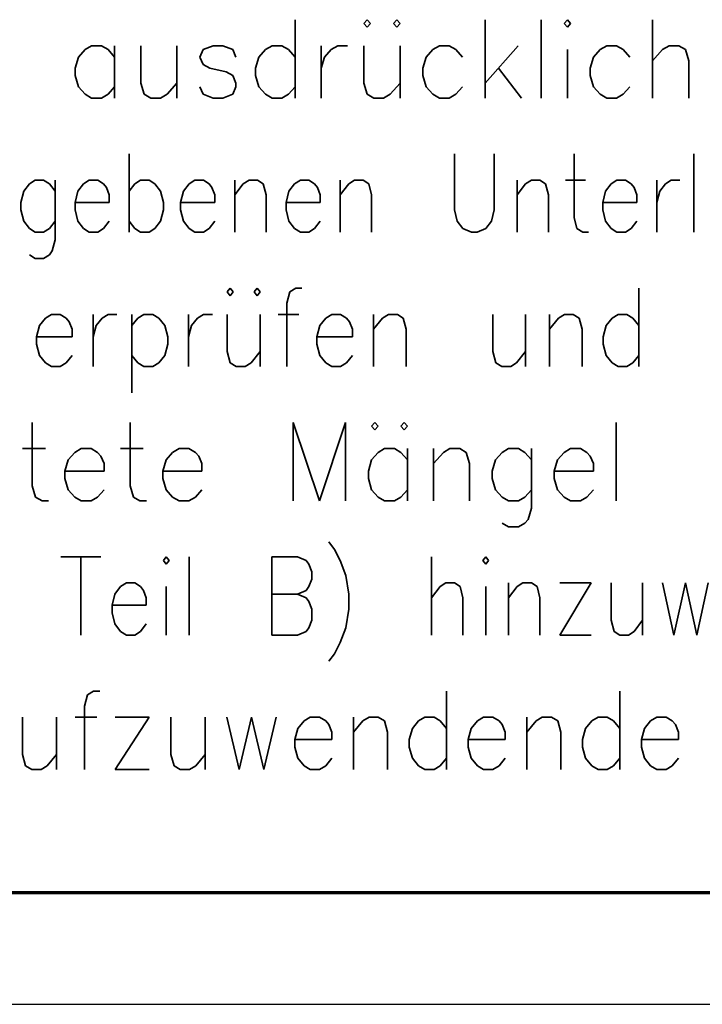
# Model space of a CAD drawing. Extents: x 1101 to 1942, y 41 to 882.
# Tile 98 of 113: x 1652 to 1683, y 41 to 85. Entities that reach past the tile are written whole.
import ezdxf

# ---------------------------------------------------------------- set-up
doc = ezdxf.new("R2010")
doc.units = 0
doc.layers.get('0').update_dxf_attribs({"lineweight": 13})
for name, color, linetype, lineweight in [('BI_X_Geometrie', 7, 'Continuous', 13), ('BI_X_Text', 7, 'Continuous', 25), ('FORMAT', 7, 'Continuous', 25)]:
    doc.layers.add(name, color=color, linetype=linetype, lineweight=lineweight)

# ---------------------------------------------------------------- blocks, each defined once
blk = doc.blocks.new('Blockreferenz-A03CP7DX1H', base_point=(1100.835, 40.848))
at = {"layer": 'FORMAT', "color": 0, "linetype": 'ByBlock', "lineweight": 70, "ltscale": 0.7}
blk.add_line((1120.835, 45.848), (1936.835, 45.848), dxfattribs=at)
at = {"layer": 'FORMAT', "color": 0, "linetype": 'ByBlock', "ltscale": 0.25}
blk.add_line((1100.835, 40.848), (1941.835, 40.848), dxfattribs=at)
blk = doc.blocks.new('Blockreferenz-A03CP7DZ1H', base_point=(1625.598, 50.176))
at = {"layer": 'BI_X_Text', "color": 0, "lineweight": 35}
for p, q in [((1664.758, 84.843), (1664.758, 81.343)), ((1667.985, 84.843), (1667.838, 84.676)), ((1667.838, 84.676), (1667.985, 84.51)), ((1668.132, 84.676), (1667.985, 84.843)), ((1667.985, 84.51), (1668.132, 84.676)), ((1669.305, 84.843), (1669.158, 84.676)), ((1669.158, 84.676), (1669.305, 84.51)), ((1669.452, 84.676), (1669.305, 84.843)), ((1669.305, 84.51), (1669.452, 84.676)), ((1673.265, 84.843), (1673.265, 81.343)), ((1675.758, 84.843), (1675.758, 81.343)), ((1676.932, 84.843), (1676.785, 84.676)), ((1676.785, 84.676), (1676.932, 84.51)), ((1677.078, 84.676), (1676.932, 84.843)), ((1676.932, 84.51), (1677.078, 84.676)), ((1680.745, 84.843), (1680.745, 81.343)), ((1655.665, 83.676), (1655.372, 83.51)), ((1656.105, 83.676), (1655.665, 83.676)), ((1656.398, 83.51), (1656.105, 83.676)), ((1656.692, 83.676), (1656.692, 81.343)), ((1657.865, 83.676), (1657.865, 82.01)), ((1659.478, 83.676), (1659.478, 81.343)), ((1661.092, 83.676), (1660.652, 83.51)), ((1661.532, 83.676), (1661.092, 83.676)), ((1661.972, 83.51), (1661.532, 83.676)), ((1663.732, 83.676), (1663.438, 83.51)), ((1664.172, 83.676), (1663.732, 83.676)), ((1664.465, 83.51), (1664.172, 83.676)), ((1665.932, 83.676), (1665.932, 81.343)), ((1666.372, 83.51), (1666.665, 83.676)), ((1666.665, 83.676), (1667.105, 83.676)), ((1667.838, 83.676), (1667.838, 82.01)), ((1669.452, 83.676), (1669.452, 81.343)), ((1671.212, 83.676), (1670.918, 83.51)), ((1671.652, 83.676), (1671.212, 83.676)), ((1671.945, 83.51), (1671.652, 83.676)), ((1674.732, 83.676), (1673.265, 82.01)), ((1678.692, 83.676), (1678.398, 83.51)), ((1679.132, 83.676), (1678.692, 83.676)), ((1679.425, 83.51), (1679.132, 83.676)), ((1681.185, 83.51), (1681.478, 83.676)), ((1681.478, 83.676), (1681.918, 83.676)), ((1681.918, 83.676), (1682.212, 83.51)), ((1655.078, 83.176), (1654.932, 82.676)), ((1655.372, 83.51), (1655.078, 83.176)), ((1656.692, 83.176), (1656.398, 83.51)), ((1660.652, 83.51), (1660.505, 83.176)), ((1660.505, 83.176), (1660.652, 82.843)), ((1662.118, 83.176), (1661.972, 83.51)), ((1663.145, 83.176), (1662.998, 82.676)), ((1663.438, 83.51), (1663.145, 83.176)), ((1664.758, 83.176), (1664.465, 83.51)), ((1665.932, 82.676), (1666.078, 83.176)), ((1666.078, 83.176), (1666.372, 83.51)), ((1670.625, 83.176), (1670.478, 82.676)), ((1670.918, 83.51), (1670.625, 83.176)), ((1672.238, 83.176), (1671.945, 83.51)), ((1676.932, 83.51), (1676.932, 81.343)), ((1678.105, 83.176), (1677.958, 82.676)), ((1678.398, 83.51), (1678.105, 83.176)), ((1679.718, 83.176), (1679.425, 83.51)), ((1680.745, 83.01), (1681.185, 83.51)), ((1682.212, 83.51), (1682.358, 83.01)), ((1660.652, 82.843), (1660.945, 82.676)), ((1682.358, 83.01), (1682.358, 81.343)), ((1654.932, 82.676), (1654.932, 82.343)), ((1654.932, 82.343), (1655.078, 81.843)), ((1660.945, 82.676), (1661.678, 82.51)), ((1661.678, 82.51), (1661.972, 82.343)), ((1661.972, 82.343), (1662.118, 82.01)), ((1662.998, 82.676), (1662.998, 82.343)), ((1662.998, 82.343), (1663.145, 81.843)), ((1670.478, 82.676), (1670.478, 82.343)), ((1670.478, 82.343), (1670.625, 81.843)), ((1673.852, 82.676), (1674.878, 81.343)), ((1677.958, 82.676), (1677.958, 82.343)), ((1677.958, 82.343), (1678.105, 81.843)), ((1655.078, 81.843), (1655.372, 81.51)), ((1656.398, 81.51), (1656.692, 81.843)), ((1657.865, 82.01), (1658.012, 81.51)), ((1659.038, 81.51), (1659.478, 82.01)), ((1660.652, 81.51), (1660.505, 81.843)), ((1662.118, 81.843), (1661.972, 81.51)), ((1662.118, 82.01), (1662.118, 81.843)), ((1663.145, 81.843), (1663.438, 81.51)), ((1664.465, 81.51), (1664.758, 81.843)), ((1667.838, 82.01), (1667.985, 81.51)), ((1669.012, 81.51), (1669.452, 82.01)), ((1670.625, 81.843), (1670.918, 81.51)), ((1671.945, 81.51), (1672.238, 81.843)), ((1678.105, 81.843), (1678.398, 81.51)), ((1679.425, 81.51), (1679.718, 81.843)), ((1655.372, 81.51), (1655.665, 81.343)), ((1656.105, 81.343), (1656.398, 81.51)), ((1658.012, 81.51), (1658.305, 81.343)), ((1658.745, 81.343), (1659.038, 81.51)), ((1661.092, 81.343), (1660.652, 81.51)), ((1661.972, 81.51), (1661.532, 81.343)), ((1663.438, 81.51), (1663.732, 81.343)), ((1664.172, 81.343), (1664.465, 81.51)), ((1667.985, 81.51), (1668.278, 81.343)), ((1668.718, 81.343), (1669.012, 81.51)), ((1670.918, 81.51), (1671.212, 81.343)), ((1671.652, 81.343), (1671.945, 81.51)), ((1678.398, 81.51), (1678.692, 81.343)), ((1679.132, 81.343), (1679.425, 81.51)), ((1655.665, 81.343), (1656.105, 81.343)), ((1658.305, 81.343), (1658.745, 81.343)), ((1661.532, 81.343), (1661.092, 81.343)), ((1663.732, 81.343), (1664.172, 81.343)), ((1668.278, 81.343), (1668.718, 81.343)), ((1671.212, 81.343), (1671.652, 81.343)), ((1678.692, 81.343), (1679.132, 81.343)), ((1657.346, 78.843), (1657.346, 75.343)), ((1671.881, 78.843), (1671.881, 76.343)), ((1673.666, 76.343), (1673.666, 78.843)), ((1677.236, 78.843), (1677.236, 76.01)), ((1682.591, 78.843), (1682.591, 75.343)), ((1652.883, 77.51), (1652.628, 77.176)), ((1653.138, 77.676), (1652.883, 77.51)), ((1653.521, 77.676), (1653.138, 77.676)), ((1653.776, 77.51), (1653.521, 77.676)), ((1654.031, 77.176), (1653.776, 77.51)), ((1654.031, 77.676), (1654.031, 75.01)), ((1655.306, 77.51), (1655.051, 77.176)), ((1655.561, 77.676), (1655.306, 77.51)), ((1655.943, 77.676), (1655.561, 77.676)), ((1656.198, 77.51), (1655.943, 77.676)), ((1656.326, 77.343), (1656.198, 77.51)), ((1657.346, 77.176), (1657.601, 77.51)), ((1657.601, 77.51), (1657.856, 77.676)), ((1657.856, 77.676), (1658.238, 77.676)), ((1658.238, 77.676), (1658.493, 77.51)), ((1658.493, 77.51), (1658.748, 77.176)), ((1660.023, 77.51), (1659.768, 77.176)), ((1660.278, 77.676), (1660.023, 77.51)), ((1660.661, 77.676), (1660.278, 77.676)), ((1660.916, 77.51), (1660.661, 77.676)), ((1661.043, 77.343), (1660.916, 77.51)), ((1662.063, 77.676), (1662.063, 75.343)), ((1662.063, 77.01), (1662.446, 77.51)), ((1662.446, 77.51), (1662.701, 77.676)), ((1662.701, 77.676), (1663.083, 77.676)), ((1663.083, 77.676), (1663.338, 77.51)), ((1663.338, 77.51), (1663.466, 77.01)), ((1664.741, 77.51), (1664.486, 77.176)), ((1664.996, 77.676), (1664.741, 77.51)), ((1665.378, 77.676), (1664.996, 77.676)), ((1665.633, 77.51), (1665.378, 77.676)), ((1665.761, 77.343), (1665.633, 77.51)), ((1666.781, 77.676), (1666.781, 75.343)), ((1666.781, 77.01), (1667.163, 77.51)), ((1667.163, 77.51), (1667.418, 77.676)), ((1667.418, 77.676), (1667.801, 77.676)), ((1667.801, 77.676), (1668.056, 77.51)), ((1668.056, 77.51), (1668.183, 77.01)), ((1674.686, 77.676), (1674.686, 75.343)), ((1674.686, 77.01), (1675.068, 77.51)), ((1675.068, 77.51), (1675.323, 77.676)), ((1675.323, 77.676), (1675.706, 77.676)), ((1675.706, 77.676), (1675.961, 77.51)), ((1675.961, 77.51), (1676.088, 77.01)), ((1676.853, 77.676), (1677.746, 77.676)), ((1678.893, 77.51), (1678.638, 77.176)), ((1679.148, 77.676), (1678.893, 77.51)), ((1679.531, 77.676), (1679.148, 77.676)), ((1679.786, 77.51), (1679.531, 77.676)), ((1679.913, 77.343), (1679.786, 77.51)), ((1680.933, 77.676), (1680.933, 75.343)), ((1681.061, 77.176), (1681.316, 77.51)), ((1681.316, 77.51), (1681.571, 77.676)), ((1681.571, 77.676), (1681.953, 77.676)), ((1652.628, 77.176), (1652.501, 76.676)), ((1655.051, 77.176), (1654.923, 76.676)), ((1656.453, 77.01), (1656.326, 77.343)), ((1656.453, 76.676), (1656.453, 77.01)), ((1658.748, 77.176), (1658.876, 76.676)), ((1659.768, 77.176), (1659.641, 76.676)), ((1661.171, 77.01), (1661.043, 77.343)), ((1661.171, 76.676), (1661.171, 77.01)), ((1663.466, 77.01), (1663.466, 75.343)), ((1664.486, 77.176), (1664.358, 76.676)), ((1665.888, 77.01), (1665.761, 77.343)), ((1665.888, 76.676), (1665.888, 77.01)), ((1668.183, 77.01), (1668.183, 75.343)), ((1676.088, 77.01), (1676.088, 75.343)), ((1678.638, 77.176), (1678.511, 76.676)), ((1680.041, 77.01), (1679.913, 77.343)), ((1680.041, 76.676), (1680.041, 77.01)), ((1680.933, 76.676), (1681.061, 77.176)), ((1652.501, 76.676), (1652.501, 76.343)), ((1654.923, 76.676), (1656.453, 76.676)), ((1654.923, 76.676), (1654.923, 76.343)), ((1658.876, 76.676), (1658.876, 76.343)), ((1659.641, 76.676), (1661.171, 76.676)), ((1659.641, 76.676), (1659.641, 76.343)), ((1664.358, 76.676), (1665.888, 76.676)), ((1664.358, 76.676), (1664.358, 76.343)), ((1678.511, 76.676), (1680.041, 76.676)), ((1678.511, 76.676), (1678.511, 76.343)), ((1652.501, 76.343), (1652.628, 75.843)), ((1654.923, 76.343), (1655.051, 75.843)), ((1658.876, 76.343), (1658.748, 75.843)), ((1659.641, 76.343), (1659.768, 75.843)), ((1664.358, 76.343), (1664.486, 75.843)), ((1671.881, 76.343), (1672.008, 75.843)), ((1673.538, 75.843), (1673.666, 76.343)), ((1678.511, 76.343), (1678.638, 75.843)), ((1652.628, 75.843), (1652.883, 75.51)), ((1653.776, 75.51), (1654.031, 75.843)), ((1655.051, 75.843), (1655.306, 75.51)), ((1656.198, 75.51), (1656.453, 75.843)), ((1657.601, 75.51), (1657.346, 75.843)), ((1658.748, 75.843), (1658.493, 75.51)), ((1659.768, 75.843), (1660.023, 75.51)), ((1660.916, 75.51), (1661.171, 75.843)), ((1664.486, 75.843), (1664.741, 75.51)), ((1665.633, 75.51), (1665.888, 75.843)), ((1672.008, 75.843), (1672.263, 75.51)), ((1673.283, 75.51), (1673.538, 75.843)), ((1677.236, 76.01), (1677.363, 75.51)), ((1678.638, 75.843), (1678.893, 75.51)), ((1679.786, 75.51), (1680.041, 75.843)), ((1652.883, 75.51), (1653.138, 75.343)), ((1653.138, 75.343), (1653.521, 75.343)), ((1653.521, 75.343), (1653.776, 75.51)), ((1655.306, 75.51), (1655.561, 75.343)), ((1655.561, 75.343), (1655.943, 75.343)), ((1655.943, 75.343), (1656.198, 75.51)), ((1657.856, 75.343), (1657.601, 75.51)), ((1658.238, 75.343), (1657.856, 75.343)), ((1658.493, 75.51), (1658.238, 75.343)), ((1660.023, 75.51), (1660.278, 75.343)), ((1660.278, 75.343), (1660.661, 75.343)), ((1660.661, 75.343), (1660.916, 75.51)), ((1664.741, 75.51), (1664.996, 75.343)), ((1664.996, 75.343), (1665.378, 75.343)), ((1665.378, 75.343), (1665.633, 75.51)), ((1672.263, 75.51), (1672.646, 75.343)), ((1672.646, 75.343), (1672.901, 75.343)), ((1672.901, 75.343), (1673.283, 75.51)), ((1677.363, 75.51), (1677.618, 75.343)), ((1677.618, 75.343), (1677.873, 75.343)), ((1678.893, 75.51), (1679.148, 75.343)), ((1679.148, 75.343), (1679.531, 75.343)), ((1679.531, 75.343), (1679.786, 75.51)), ((1654.031, 75.01), (1653.903, 74.51)), ((1653.903, 74.51), (1653.776, 74.343)), ((1653.138, 74.176), (1652.883, 74.343)), ((1653.521, 74.176), (1653.138, 74.176)), ((1653.776, 74.343), (1653.521, 74.176)), ((1661.865, 72.843), (1661.732, 72.676)), ((1661.732, 72.676), (1661.865, 72.51)), ((1661.998, 72.676), (1661.865, 72.843)), ((1661.865, 72.51), (1661.998, 72.676)), ((1663.065, 72.843), (1662.932, 72.676)), ((1662.932, 72.676), (1663.065, 72.51)), ((1663.198, 72.676), (1663.065, 72.843)), ((1663.065, 72.51), (1663.198, 72.676)), ((1664.532, 72.676), (1664.398, 72.176)), ((1664.798, 72.843), (1664.532, 72.676)), ((1665.065, 72.843), (1664.798, 72.843)), ((1680.132, 72.843), (1680.132, 69.343)), ((1664.398, 72.176), (1664.398, 69.343)), ((1653.598, 71.51), (1653.332, 71.176)), ((1653.865, 71.676), (1653.598, 71.51)), ((1654.265, 71.676), (1653.865, 71.676)), ((1654.532, 71.51), (1654.265, 71.676)), ((1654.665, 71.343), (1654.532, 71.51)), ((1654.798, 71.01), (1654.665, 71.343)), ((1655.732, 71.676), (1655.732, 69.343)), ((1655.865, 71.176), (1656.132, 71.51)), ((1656.132, 71.51), (1656.398, 71.676)), ((1656.398, 71.676), (1656.798, 71.676)), ((1657.465, 71.676), (1657.465, 68.176)), ((1657.465, 71.176), (1657.732, 71.51)), ((1657.732, 71.51), (1657.998, 71.676)), ((1657.998, 71.676), (1658.398, 71.676)), ((1658.398, 71.676), (1658.665, 71.51)), ((1658.665, 71.51), (1658.932, 71.176)), ((1659.998, 71.676), (1659.998, 69.343)), ((1660.132, 71.176), (1660.398, 71.51)), ((1660.398, 71.51), (1660.665, 71.676)), ((1660.665, 71.676), (1661.065, 71.676)), ((1661.732, 71.676), (1661.732, 70.01)), ((1663.198, 71.676), (1663.198, 69.343)), ((1663.998, 71.676), (1664.932, 71.676)), ((1666.132, 71.51), (1665.865, 71.176)), ((1666.398, 71.676), (1666.132, 71.51)), ((1666.798, 71.676), (1666.398, 71.676)), ((1667.065, 71.51), (1666.798, 71.676)), ((1667.198, 71.343), (1667.065, 71.51)), ((1667.332, 71.01), (1667.198, 71.343)), ((1668.265, 71.676), (1668.265, 69.343)), ((1668.265, 71.01), (1668.665, 71.51)), ((1668.665, 71.51), (1668.932, 71.676)), ((1668.932, 71.676), (1669.332, 71.676)), ((1669.332, 71.676), (1669.598, 71.51)), ((1669.598, 71.51), (1669.732, 71.01)), ((1673.598, 71.676), (1673.598, 70.01)), ((1675.065, 71.676), (1675.065, 69.343)), ((1676.132, 71.676), (1676.132, 69.343)), ((1676.132, 71.01), (1676.532, 71.51)), ((1676.532, 71.51), (1676.798, 71.676)), ((1676.798, 71.676), (1677.198, 71.676)), ((1677.198, 71.676), (1677.465, 71.51)), ((1677.465, 71.51), (1677.598, 71.01)), ((1678.932, 71.51), (1678.665, 71.176)), ((1679.198, 71.676), (1678.932, 71.51)), ((1679.598, 71.676), (1679.198, 71.676)), ((1679.865, 71.51), (1679.598, 71.676)), ((1680.132, 71.176), (1679.865, 71.51)), ((1653.332, 71.176), (1653.198, 70.676)), ((1654.798, 70.676), (1654.798, 71.01)), ((1655.732, 70.676), (1655.865, 71.176)), ((1658.932, 71.176), (1659.065, 70.676)), ((1659.998, 70.676), (1660.132, 71.176)), ((1665.865, 71.176), (1665.732, 70.676)), ((1667.332, 70.676), (1667.332, 71.01)), ((1669.732, 71.01), (1669.732, 69.343)), ((1677.598, 71.01), (1677.598, 69.343)), ((1678.665, 71.176), (1678.532, 70.676)), ((1653.198, 70.676), (1654.798, 70.676)), ((1653.198, 70.676), (1653.198, 70.343)), ((1659.065, 70.676), (1659.065, 70.343)), ((1665.732, 70.676), (1667.332, 70.676)), ((1665.732, 70.676), (1665.732, 70.343)), ((1678.532, 70.676), (1678.532, 70.343)), ((1653.198, 70.343), (1653.332, 69.843)), ((1659.065, 70.343), (1658.932, 69.843)), ((1661.732, 70.01), (1661.865, 69.51)), ((1662.798, 69.51), (1663.198, 70.01)), ((1665.732, 70.343), (1665.865, 69.843)), ((1673.598, 70.01), (1673.732, 69.51)), ((1674.665, 69.51), (1675.065, 70.01)), ((1678.532, 70.343), (1678.665, 69.843)), ((1653.332, 69.843), (1653.598, 69.51)), ((1654.532, 69.51), (1654.798, 69.843)), ((1657.732, 69.51), (1657.465, 69.843)), ((1658.932, 69.843), (1658.665, 69.51)), ((1665.865, 69.843), (1666.132, 69.51)), ((1667.065, 69.51), (1667.332, 69.843)), ((1678.665, 69.843), (1678.932, 69.51)), ((1679.865, 69.51), (1680.132, 69.843)), ((1653.598, 69.51), (1653.865, 69.343)), ((1653.865, 69.343), (1654.265, 69.343)), ((1654.265, 69.343), (1654.532, 69.51)), ((1657.998, 69.343), (1657.732, 69.51)), ((1658.398, 69.343), (1657.998, 69.343)), ((1658.665, 69.51), (1658.398, 69.343)), ((1661.865, 69.51), (1662.132, 69.343)), ((1662.132, 69.343), (1662.532, 69.343)), ((1662.532, 69.343), (1662.798, 69.51)), ((1666.132, 69.51), (1666.398, 69.343)), ((1666.398, 69.343), (1666.798, 69.343)), ((1666.798, 69.343), (1667.065, 69.51)), ((1673.732, 69.51), (1673.998, 69.343)), ((1673.998, 69.343), (1674.398, 69.343)), ((1674.398, 69.343), (1674.665, 69.51)), ((1678.932, 69.51), (1679.198, 69.343)), ((1679.198, 69.343), (1679.598, 69.343)), ((1679.598, 69.343), (1679.865, 69.51)), ((1653.015, 66.843), (1653.015, 64.01)), ((1657.39, 66.843), (1657.39, 64.01)), ((1664.682, 66.843), (1664.682, 63.343)), ((1664.682, 66.843), (1665.848, 63.343)), ((1667.015, 66.843), (1665.848, 63.343)), ((1667.015, 66.843), (1667.015, 63.343)), ((1668.327, 66.843), (1668.182, 66.676)), ((1668.182, 66.676), (1668.327, 66.51)), ((1668.473, 66.676), (1668.327, 66.843)), ((1668.327, 66.51), (1668.473, 66.676)), ((1669.64, 66.843), (1669.494, 66.676)), ((1669.494, 66.676), (1669.64, 66.51)), ((1669.786, 66.676), (1669.64, 66.843)), ((1669.64, 66.51), (1669.786, 66.676)), ((1679.119, 66.843), (1679.119, 63.343)), ((1652.577, 65.676), (1653.598, 65.676)), ((1655.202, 65.676), (1654.911, 65.51)), ((1655.64, 65.676), (1655.202, 65.676)), ((1655.932, 65.51), (1655.64, 65.676)), ((1656.952, 65.676), (1657.973, 65.676)), ((1659.577, 65.676), (1659.286, 65.51)), ((1660.015, 65.676), (1659.577, 65.676)), ((1660.307, 65.51), (1660.015, 65.676)), ((1668.765, 65.676), (1668.473, 65.51)), ((1669.202, 65.676), (1668.765, 65.676)), ((1669.494, 65.51), (1669.202, 65.676)), ((1669.786, 65.676), (1669.786, 63.343)), ((1670.952, 65.676), (1670.952, 63.343)), ((1671.39, 65.51), (1671.682, 65.676)), ((1671.682, 65.676), (1672.119, 65.676)), ((1672.119, 65.676), (1672.411, 65.51)), ((1674.307, 65.676), (1674.015, 65.51)), ((1674.744, 65.676), (1674.307, 65.676)), ((1675.036, 65.51), (1674.744, 65.676)), ((1675.327, 65.676), (1675.327, 63.01)), ((1677.077, 65.676), (1676.786, 65.51)), ((1677.515, 65.676), (1677.077, 65.676)), ((1677.807, 65.51), (1677.515, 65.676)), ((1654.619, 65.176), (1654.473, 64.676)), ((1654.911, 65.51), (1654.619, 65.176)), ((1656.077, 65.343), (1655.932, 65.51)), ((1656.223, 65.01), (1656.077, 65.343)), ((1658.994, 65.176), (1658.848, 64.676)), ((1659.286, 65.51), (1658.994, 65.176)), ((1660.452, 65.343), (1660.307, 65.51)), ((1660.598, 65.01), (1660.452, 65.343)), ((1668.182, 65.176), (1668.036, 64.676)), ((1668.473, 65.51), (1668.182, 65.176)), ((1669.786, 65.176), (1669.494, 65.51)), ((1670.952, 65.01), (1671.39, 65.51)), ((1672.411, 65.51), (1672.557, 65.01)), ((1673.723, 65.176), (1673.577, 64.676)), ((1674.015, 65.51), (1673.723, 65.176)), ((1675.327, 65.176), (1675.036, 65.51)), ((1676.494, 65.176), (1676.348, 64.676)), ((1676.786, 65.51), (1676.494, 65.176)), ((1677.952, 65.343), (1677.807, 65.51)), ((1678.098, 65.01), (1677.952, 65.343)), ((1654.473, 64.676), (1656.223, 64.676)), ((1654.473, 64.676), (1654.473, 64.343)), ((1656.223, 64.676), (1656.223, 65.01)), ((1658.848, 64.676), (1660.598, 64.676)), ((1658.848, 64.676), (1658.848, 64.343)), ((1660.598, 64.676), (1660.598, 65.01)), ((1668.036, 64.676), (1668.036, 64.343)), ((1672.557, 65.01), (1672.557, 63.343)), ((1673.577, 64.676), (1673.577, 64.343)), ((1676.348, 64.676), (1678.098, 64.676)), ((1676.348, 64.676), (1676.348, 64.343)), ((1678.098, 64.676), (1678.098, 65.01)), ((1654.473, 64.343), (1654.619, 63.843)), ((1658.848, 64.343), (1658.994, 63.843)), ((1668.036, 64.343), (1668.182, 63.843)), ((1673.577, 64.343), (1673.723, 63.843)), ((1676.348, 64.343), (1676.494, 63.843)), ((1653.015, 64.01), (1653.161, 63.51)), ((1654.619, 63.843), (1654.911, 63.51)), ((1655.932, 63.51), (1656.223, 63.843)), ((1657.39, 64.01), (1657.536, 63.51)), ((1658.994, 63.843), (1659.286, 63.51)), ((1660.307, 63.51), (1660.598, 63.843)), ((1668.182, 63.843), (1668.473, 63.51)), ((1669.494, 63.51), (1669.786, 63.843)), ((1673.723, 63.843), (1674.015, 63.51)), ((1675.036, 63.51), (1675.327, 63.843)), ((1676.494, 63.843), (1676.786, 63.51)), ((1677.807, 63.51), (1678.098, 63.843)), ((1653.161, 63.51), (1653.452, 63.343)), ((1654.911, 63.51), (1655.202, 63.343)), ((1655.64, 63.343), (1655.932, 63.51)), ((1657.536, 63.51), (1657.827, 63.343)), ((1659.286, 63.51), (1659.577, 63.343)), ((1660.015, 63.343), (1660.307, 63.51)), ((1668.473, 63.51), (1668.765, 63.343)), ((1669.202, 63.343), (1669.494, 63.51)), ((1674.015, 63.51), (1674.307, 63.343)), ((1674.744, 63.343), (1675.036, 63.51)), ((1676.786, 63.51), (1677.077, 63.343)), ((1677.515, 63.343), (1677.807, 63.51)), ((1653.452, 63.343), (1653.744, 63.343)), ((1655.202, 63.343), (1655.64, 63.343)), ((1657.827, 63.343), (1658.119, 63.343)), ((1659.577, 63.343), (1660.015, 63.343)), ((1668.765, 63.343), (1669.202, 63.343)), ((1674.307, 63.343), (1674.744, 63.343)), ((1675.327, 63.01), (1675.182, 62.51)), ((1677.077, 63.343), (1677.515, 63.343)), ((1675.182, 62.51), (1675.036, 62.343)), ((1674.307, 62.176), (1674.015, 62.343)), ((1674.744, 62.176), (1674.307, 62.176)), ((1675.036, 62.343), (1674.744, 62.176)), ((1666.271, 61.51), (1666.526, 61.176)), ((1666.526, 61.176), (1666.781, 60.676)), ((1654.286, 60.843), (1656.071, 60.843)), ((1655.178, 60.843), (1655.178, 57.343)), ((1659.003, 60.843), (1658.876, 60.676)), ((1659.131, 60.676), (1659.003, 60.843)), ((1660.023, 60.843), (1660.023, 57.343)), ((1663.721, 60.843), (1663.721, 57.343)), ((1663.721, 60.843), (1664.868, 60.843)), ((1664.868, 60.843), (1665.251, 60.676)), ((1670.861, 60.843), (1670.861, 57.343)), ((1673.283, 60.843), (1673.156, 60.676)), ((1673.411, 60.676), (1673.283, 60.843)), ((1658.876, 60.676), (1659.003, 60.51)), ((1659.003, 60.51), (1659.131, 60.676)), ((1665.251, 60.676), (1665.378, 60.51)), ((1665.378, 60.51), (1665.506, 60.176)), ((1666.781, 60.676), (1667.036, 60.01)), ((1673.156, 60.676), (1673.283, 60.51)), ((1673.283, 60.51), (1673.411, 60.676)), ((1665.506, 59.843), (1665.378, 59.51)), ((1665.506, 60.176), (1665.506, 59.843)), ((1667.036, 60.01), (1667.163, 59.176)), ((1656.963, 59.51), (1656.708, 59.176)), ((1657.218, 59.676), (1656.963, 59.51)), ((1657.601, 59.676), (1657.218, 59.676)), ((1657.856, 59.51), (1657.601, 59.676)), ((1657.983, 59.343), (1657.856, 59.51)), ((1659.003, 59.51), (1659.003, 57.343)), ((1665.378, 59.51), (1665.251, 59.343)), ((1670.861, 59.01), (1671.243, 59.51)), ((1671.243, 59.51), (1671.498, 59.676)), ((1671.498, 59.676), (1671.881, 59.676)), ((1671.881, 59.676), (1672.136, 59.51)), ((1672.136, 59.51), (1672.263, 59.01)), ((1673.283, 59.51), (1673.283, 57.343)), ((1674.303, 59.676), (1674.303, 57.343)), ((1674.303, 59.01), (1674.686, 59.51)), ((1674.686, 59.51), (1674.941, 59.676)), ((1674.941, 59.676), (1675.323, 59.676)), ((1675.323, 59.676), (1675.578, 59.51)), ((1675.578, 59.51), (1675.706, 59.01)), ((1678.001, 59.676), (1676.598, 57.343)), ((1676.598, 59.676), (1678.001, 59.676)), ((1678.893, 59.676), (1678.893, 58.01)), ((1680.296, 59.676), (1680.296, 57.343)), ((1681.188, 59.676), (1681.698, 57.343)), ((1682.208, 59.676), (1681.698, 57.343)), ((1682.208, 59.676), (1682.718, 57.343)), ((1683.228, 59.676), (1682.718, 57.343)), ((1656.708, 59.176), (1656.581, 58.676)), ((1658.111, 59.01), (1657.983, 59.343)), ((1658.111, 58.676), (1658.111, 59.01)), ((1663.721, 59.176), (1664.868, 59.176)), ((1665.251, 59.343), (1664.868, 59.176)), ((1664.868, 59.176), (1665.251, 59.01)), ((1665.251, 59.01), (1665.378, 58.843)), ((1667.163, 59.176), (1667.163, 58.51)), ((1672.263, 59.01), (1672.263, 57.343)), ((1675.706, 59.01), (1675.706, 57.343)), ((1656.581, 58.676), (1658.111, 58.676)), ((1656.581, 58.676), (1656.581, 58.343)), ((1665.378, 58.843), (1665.506, 58.51)), ((1656.581, 58.343), (1656.708, 57.843)), ((1665.506, 58.51), (1665.506, 58.01)), ((1667.163, 58.51), (1667.036, 57.676)), ((1656.708, 57.843), (1656.963, 57.51)), ((1657.856, 57.51), (1658.111, 57.843)), ((1665.378, 57.676), (1665.251, 57.51)), ((1665.506, 58.01), (1665.378, 57.676)), ((1667.036, 57.676), (1666.781, 57.01)), ((1678.893, 58.01), (1679.021, 57.51)), ((1679.913, 57.51), (1680.296, 58.01)), ((1656.963, 57.51), (1657.218, 57.343)), ((1657.218, 57.343), (1657.601, 57.343)), ((1657.601, 57.343), (1657.856, 57.51)), ((1664.868, 57.343), (1663.721, 57.343)), ((1665.251, 57.51), (1664.868, 57.343)), ((1676.598, 57.343), (1678.001, 57.343)), ((1679.021, 57.51), (1679.276, 57.343)), ((1679.276, 57.343), (1679.658, 57.343)), ((1679.658, 57.343), (1679.913, 57.51)), ((1666.781, 57.01), (1666.526, 56.51)), ((1666.526, 56.51), (1666.271, 56.176)), ((1655.478, 54.676), (1655.34, 54.176)), ((1655.755, 54.843), (1655.478, 54.676)), ((1656.032, 54.843), (1655.755, 54.843)), ((1671.525, 54.843), (1671.525, 51.343)), ((1679.272, 54.843), (1679.272, 51.343)), ((1655.34, 54.176), (1655.34, 51.343)), ((1652.573, 53.676), (1652.573, 52.01)), ((1654.095, 53.676), (1654.095, 51.343)), ((1654.925, 53.676), (1655.893, 53.676)), ((1658.245, 53.676), (1656.723, 51.343)), ((1656.723, 53.676), (1658.245, 53.676)), ((1659.213, 53.676), (1659.213, 52.01)), ((1660.735, 53.676), (1660.735, 51.343)), ((1661.703, 53.676), (1662.257, 51.343)), ((1662.81, 53.676), (1662.257, 51.343)), ((1662.81, 53.676), (1663.363, 51.343)), ((1663.917, 53.676), (1663.363, 51.343)), ((1665.438, 53.676), (1665.162, 53.51)), ((1665.853, 53.676), (1665.438, 53.676)), ((1666.13, 53.51), (1665.853, 53.676)), ((1667.375, 53.676), (1667.375, 51.343)), ((1667.79, 53.51), (1668.067, 53.676)), ((1668.067, 53.676), (1668.482, 53.676)), ((1668.482, 53.676), (1668.758, 53.51)), ((1670.557, 53.676), (1670.28, 53.51)), ((1670.972, 53.676), (1670.557, 53.676)), ((1671.248, 53.51), (1670.972, 53.676)), ((1673.185, 53.676), (1672.908, 53.51)), ((1673.6, 53.676), (1673.185, 53.676)), ((1673.877, 53.51), (1673.6, 53.676)), ((1675.122, 53.676), (1675.122, 51.343)), ((1675.537, 53.51), (1675.813, 53.676)), ((1675.813, 53.676), (1676.228, 53.676)), ((1676.228, 53.676), (1676.505, 53.51)), ((1678.303, 53.676), (1678.027, 53.51)), ((1678.718, 53.676), (1678.303, 53.676)), ((1678.995, 53.51), (1678.718, 53.676)), ((1680.932, 53.676), (1680.655, 53.51)), ((1681.347, 53.676), (1680.932, 53.676)), ((1681.623, 53.51), (1681.347, 53.676)), ((1665.162, 53.51), (1664.885, 53.176)), ((1666.268, 53.343), (1666.13, 53.51)), ((1666.407, 53.01), (1666.268, 53.343)), ((1667.375, 53.01), (1667.79, 53.51)), ((1668.758, 53.51), (1668.897, 53.01)), ((1670.28, 53.51), (1670.003, 53.176)), ((1671.525, 53.176), (1671.248, 53.51)), ((1672.908, 53.51), (1672.632, 53.176)), ((1674.015, 53.343), (1673.877, 53.51)), ((1674.153, 53.01), (1674.015, 53.343)), ((1675.122, 53.01), (1675.537, 53.51)), ((1676.505, 53.51), (1676.643, 53.01)), ((1678.027, 53.51), (1677.75, 53.176)), ((1679.272, 53.176), (1678.995, 53.51)), ((1680.655, 53.51), (1680.378, 53.176)), ((1681.762, 53.343), (1681.623, 53.51)), ((1681.9, 53.01), (1681.762, 53.343)), ((1664.885, 53.176), (1664.747, 52.676)), ((1666.407, 52.676), (1666.407, 53.01)), ((1668.897, 53.01), (1668.897, 51.343)), ((1670.003, 53.176), (1669.865, 52.676)), ((1672.632, 53.176), (1672.493, 52.676)), ((1674.153, 52.676), (1674.153, 53.01)), ((1676.643, 53.01), (1676.643, 51.343)), ((1677.75, 53.176), (1677.612, 52.676)), ((1680.378, 53.176), (1680.24, 52.676)), ((1681.9, 52.676), (1681.9, 53.01)), ((1664.747, 52.676), (1666.407, 52.676)), ((1664.747, 52.676), (1664.747, 52.343)), ((1669.865, 52.676), (1669.865, 52.343)), ((1672.493, 52.676), (1674.153, 52.676)), ((1672.493, 52.676), (1672.493, 52.343)), ((1677.612, 52.676), (1677.612, 52.343)), ((1680.24, 52.676), (1681.9, 52.676)), ((1680.24, 52.676), (1680.24, 52.343)), ((1652.573, 52.01), (1652.712, 51.51)), ((1653.68, 51.51), (1654.095, 52.01)), ((1659.213, 52.01), (1659.352, 51.51)), ((1660.32, 51.51), (1660.735, 52.01)), ((1664.747, 52.343), (1664.885, 51.843)), ((1669.865, 52.343), (1670.003, 51.843)), ((1672.493, 52.343), (1672.632, 51.843)), ((1677.612, 52.343), (1677.75, 51.843)), ((1680.24, 52.343), (1680.378, 51.843)), ((1652.712, 51.51), (1652.988, 51.343)), ((1653.403, 51.343), (1653.68, 51.51)), ((1659.352, 51.51), (1659.628, 51.343)), ((1660.043, 51.343), (1660.32, 51.51)), ((1664.885, 51.843), (1665.162, 51.51)), ((1665.162, 51.51), (1665.438, 51.343)), ((1665.853, 51.343), (1666.13, 51.51)), ((1666.13, 51.51), (1666.407, 51.843)), ((1670.003, 51.843), (1670.28, 51.51)), ((1670.28, 51.51), (1670.557, 51.343)), ((1670.972, 51.343), (1671.248, 51.51)), ((1671.248, 51.51), (1671.525, 51.843)), ((1672.632, 51.843), (1672.908, 51.51)), ((1672.908, 51.51), (1673.185, 51.343)), ((1673.6, 51.343), (1673.877, 51.51)), ((1673.877, 51.51), (1674.153, 51.843)), ((1677.75, 51.843), (1678.027, 51.51)), ((1678.027, 51.51), (1678.303, 51.343)), ((1678.718, 51.343), (1678.995, 51.51)), ((1678.995, 51.51), (1679.272, 51.843)), ((1680.378, 51.843), (1680.655, 51.51)), ((1680.655, 51.51), (1680.932, 51.343)), ((1681.347, 51.343), (1681.623, 51.51)), ((1681.623, 51.51), (1681.9, 51.843)), ((1652.988, 51.343), (1653.403, 51.343)), ((1656.723, 51.343), (1658.245, 51.343)), ((1659.628, 51.343), (1660.043, 51.343)), ((1665.438, 51.343), (1665.853, 51.343)), ((1670.557, 51.343), (1670.972, 51.343)), ((1673.185, 51.343), (1673.6, 51.343)), ((1678.303, 51.343), (1678.718, 51.343)), ((1680.932, 51.343), (1681.347, 51.343))]:
    blk.add_line(p, q, dxfattribs=at)

msp = doc.modelspace()

# ---------------------------------------------------------------- block references
at = {"ltscale": 0.13}
msp.add_blockref('Blockreferenz-A03CP7DX1H', (1100.835, 40.848), dxfattribs=at)
at = {"layer": 'BI_X_Geometrie', "ltscale": 0.13}
msp.add_blockref('Blockreferenz-A03CP7DZ1H', (1625.598, 50.176), dxfattribs=at)

doc.saveas('drawing.dxf')
